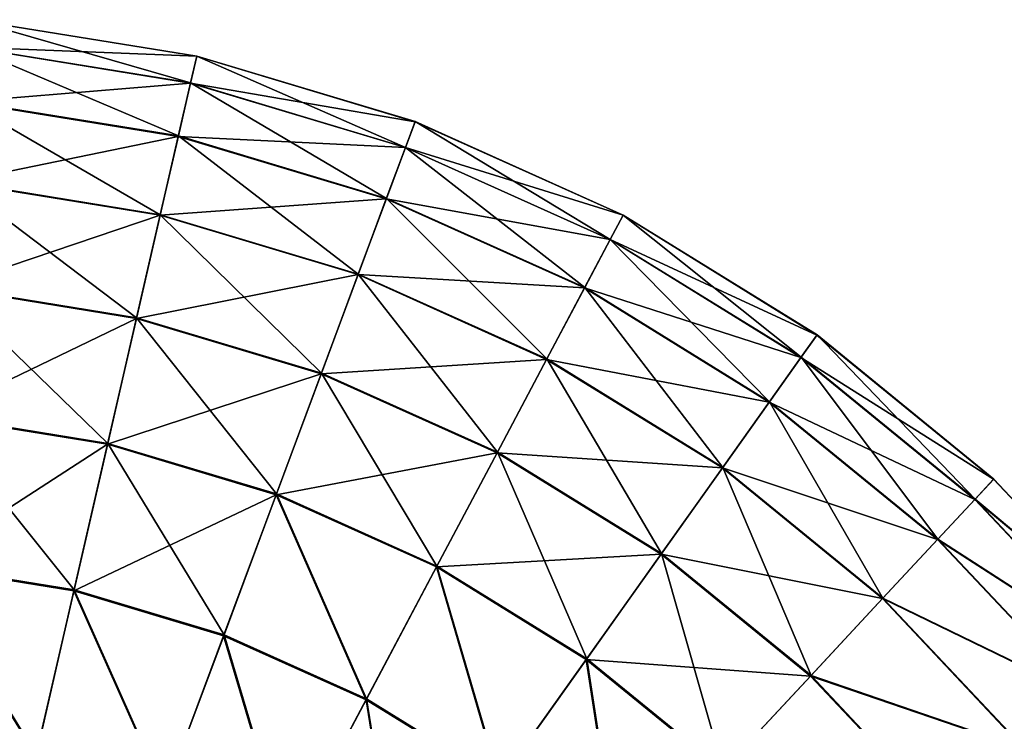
# Model space of a CAD drawing. Header units: millimetres. Extents: x 64 to 3333, y 103 to 3347.
# Tile 97 of 256: x 118 to 145, y 2044 to 2063. Entities that reach past the tile are written whole.
import ezdxf

# ---------------------------------------------------------------- set-up
doc = ezdxf.new("R2010")
doc.units = ezdxf.units.MM
doc.header["$LTSCALE"] = 25.4
doc.layers.get('0').update_dxf_attribs({"true_color": 0xff5454})

# ---------------------------------------------------------------- blocks, each defined once
blk = doc.blocks.new('SPIDER-6785-9743.STL')
at = {"color": 7, "true_color": 0xffffff}
mesh = blk.add_polyface(dxfattribs=at)
corners = [(116.554, 2062.856, 58.885), (122.566, 2061.123, 52.908), (116.482, 2062.107, 52.908), (122.734, 2061.856, 58.885)]
mesh.append_faces([[corners[k] for k in face] for face in [(0, 1, 2), (1, 0, 3)]], dxfattribs={"vtx0": -1, "color": 7})
mesh = blk.add_polyface(dxfattribs=at)
corners = [(116.482, 2062.1, 70.885), (122.734, 2061.854, 64.909), (116.553, 2062.854, 64.909), (122.564, 2061.116, 70.885)]
mesh.append_faces([[corners[k] for k in face] for face in [(0, 1, 2), (1, 0, 3)]], dxfattribs={"vtx0": -1, "color": 7})
mesh = blk.add_polyface(dxfattribs=at)
corners = [(116.553, 2062.854, 64.909), (122.734, 2061.856, 58.885), (116.554, 2062.856, 58.885), (122.734, 2061.854, 64.909)]
mesh.append_faces([[corners[k] for k in face] for face in [(0, 1, 2), (1, 0, 3)]], dxfattribs={"vtx0": -1, "color": 7})
mesh = blk.add_polyface(dxfattribs=at)
corners = [(116.339, 2060.605, 76.72), (122.564, 2061.116, 70.885), (116.482, 2062.1, 70.885), (122.228, 2059.653, 76.72)]
mesh.append_faces([[corners[k] for k in face] for face in [(0, 1, 2), (1, 0, 3)]], dxfattribs={"vtx0": -1, "color": 7})
mesh = blk.add_polyface(dxfattribs=at)
corners = [(116.482, 2062.107, 52.908), (122.231, 2059.665, 47.072), (116.34, 2060.618, 47.072), (122.566, 2061.123, 52.908)]
mesh.append_faces([[corners[k] for k in face] for face in [(0, 1, 2), (1, 0, 3)]], dxfattribs={"vtx0": -1, "color": 7})
mesh = blk.add_polyface(dxfattribs=at)
corners = [(122.564, 2061.116, 70.885), (128.731, 2060.056, 64.909), (122.734, 2061.854, 64.909), (128.466, 2059.346, 70.885)]
mesh.append_faces([[corners[k] for k in face] for face in [(0, 1, 2), (1, 0, 3)]], dxfattribs={"vtx0": -1, "color": 7})
mesh = blk.add_polyface(dxfattribs=at)
corners = [(122.734, 2061.856, 58.885), (128.469, 2059.353, 52.908), (122.566, 2061.123, 52.908), (128.732, 2060.059, 58.885)]
mesh.append_faces([[corners[k] for k in face] for face in [(0, 1, 2), (1, 0, 3)]], dxfattribs={"vtx0": -1, "color": 7})
mesh = blk.add_polyface(dxfattribs=at)
corners = [(122.734, 2061.854, 64.909), (128.732, 2060.059, 58.885), (122.734, 2061.856, 58.885), (128.731, 2060.056, 64.909)]
mesh.append_faces([[corners[k] for k in face] for face in [(0, 1, 2), (1, 0, 3)]], dxfattribs={"vtx0": -1, "color": 7})
mesh = blk.add_polyface(dxfattribs=at)
corners = [(122.228, 2059.653, 76.72), (128.466, 2059.346, 70.885), (122.564, 2061.116, 70.885), (127.942, 2057.94, 76.72)]
mesh.append_faces([[corners[k] for k in face] for face in [(0, 1, 2), (1, 0, 3)]], dxfattribs={"vtx0": -1, "color": 7})
mesh = blk.add_polyface(dxfattribs=at)
corners = [(122.566, 2061.123, 52.908), (127.946, 2057.951, 47.072), (122.231, 2059.665, 47.072), (128.469, 2059.353, 52.908)]
mesh.append_faces([[corners[k] for k in face] for face in [(0, 1, 2), (1, 0, 3)]], dxfattribs={"vtx0": -1, "color": 7})
mesh = blk.add_polyface(dxfattribs=at)
corners = [(116.129, 2058.395, 82.32), (122.228, 2059.653, 76.72), (116.339, 2060.605, 76.72), (121.731, 2057.489, 82.32)]
mesh.append_faces([[corners[k] for k in face] for face in [(0, 1, 2), (1, 0, 3)]], dxfattribs={"vtx0": -1, "color": 7})
mesh = blk.add_polyface(dxfattribs=at)
corners = [(116.34, 2060.618, 47.072), (121.735, 2057.505, 41.47), (116.13, 2058.412, 41.47), (122.231, 2059.665, 47.072)]
mesh.append_faces([[corners[k] for k in face] for face in [(0, 1, 2), (1, 0, 3)]], dxfattribs={"vtx0": -1, "color": 7})
mesh = blk.add_polyface(dxfattribs=at)
corners = [(128.466, 2059.346, 70.885), (134.442, 2057.491, 64.909), (128.731, 2060.056, 64.909), (134.087, 2056.822, 70.885)]
mesh.append_faces([[corners[k] for k in face] for face in [(0, 1, 2), (1, 0, 3)]], dxfattribs={"vtx0": -1, "color": 7})
mesh = blk.add_polyface(dxfattribs=at)
corners = [(128.732, 2060.059, 58.885), (134.09, 2056.828, 52.908), (128.469, 2059.353, 52.908), (134.443, 2057.493, 58.885)]
mesh.append_faces([[corners[k] for k in face] for face in [(0, 1, 2), (1, 0, 3)]], dxfattribs={"vtx0": -1, "color": 7})
mesh = blk.add_polyface(dxfattribs=at)
corners = [(128.731, 2060.056, 64.909), (134.443, 2057.493, 58.885), (128.732, 2060.059, 58.885), (134.442, 2057.491, 64.909)]
mesh.append_faces([[corners[k] for k in face] for face in [(0, 1, 2), (1, 0, 3)]], dxfattribs={"vtx0": -1, "color": 7})
mesh = blk.add_polyface(dxfattribs=at)
corners = [(121.731, 2057.489, 82.32), (127.942, 2057.94, 76.72), (122.228, 2059.653, 76.72), (127.166, 2055.859, 82.32)]
mesh.append_faces([[corners[k] for k in face] for face in [(0, 1, 2), (1, 0, 3)]], dxfattribs={"vtx0": -1, "color": 7})
mesh = blk.add_polyface(dxfattribs=at)
corners = [(122.231, 2059.665, 47.072), (127.172, 2055.875, 41.47), (121.735, 2057.505, 41.47), (127.946, 2057.951, 47.072)]
mesh.append_faces([[corners[k] for k in face] for face in [(0, 1, 2), (1, 0, 3)]], dxfattribs={"vtx0": -1, "color": 7})
mesh = blk.add_polyface(dxfattribs=at)
corners = [(127.942, 2057.94, 76.72), (134.087, 2056.822, 70.885), (128.466, 2059.346, 70.885), (133.383, 2055.495, 76.72)]
mesh.append_faces([[corners[k] for k in face] for face in [(0, 1, 2), (1, 0, 3)]], dxfattribs={"vtx0": -1, "color": 7})
mesh = blk.add_polyface(dxfattribs=at)
corners = [(128.469, 2059.353, 52.908), (133.389, 2055.506, 47.072), (127.946, 2057.951, 47.072), (134.09, 2056.828, 52.908)]
mesh.append_faces([[corners[k] for k in face] for face in [(0, 1, 2), (1, 0, 3)]], dxfattribs={"vtx0": -1, "color": 7})
mesh = blk.add_polyface(dxfattribs=at)
corners = [(115.853, 2055.503, 87.597), (121.731, 2057.489, 82.32), (116.129, 2058.395, 82.32), (121.08, 2054.657, 87.597)]
mesh.append_faces([[corners[k] for k in face] for face in [(0, 1, 2), (1, 0, 3)]], dxfattribs={"vtx0": -1, "color": 7})
mesh = blk.add_polyface(dxfattribs=at)
corners = [(116.13, 2058.412, 41.47), (121.085, 2054.678, 36.191), (115.855, 2055.524, 36.191), (121.735, 2057.505, 41.47)]
mesh.append_faces([[corners[k] for k in face] for face in [(0, 1, 2), (1, 0, 3)]], dxfattribs={"vtx0": -1, "color": 7})
mesh = blk.add_polyface(dxfattribs=at)
corners = [(127.166, 2055.859, 82.32), (133.383, 2055.495, 76.72), (127.942, 2057.94, 76.72), (132.343, 2053.534, 82.32)]
mesh.append_faces([[corners[k] for k in face] for face in [(0, 1, 2), (1, 0, 3)]], dxfattribs={"vtx0": -1, "color": 7})
mesh = blk.add_polyface(dxfattribs=at)
corners = [(127.946, 2057.951, 47.072), (132.351, 2053.549, 41.47), (127.172, 2055.875, 41.47), (133.389, 2055.506, 47.072)]
mesh.append_faces([[corners[k] for k in face] for face in [(0, 1, 2), (1, 0, 3)]], dxfattribs={"vtx0": -1, "color": 7})
mesh = blk.add_polyface(dxfattribs=at)
corners = [(121.08, 2054.657, 87.597), (127.166, 2055.859, 82.32), (121.731, 2057.489, 82.32), (126.152, 2053.137, 87.597)]
mesh.append_faces([[corners[k] for k in face] for face in [(0, 1, 2), (1, 0, 3)]], dxfattribs={"vtx0": -1, "color": 7})
mesh = blk.add_polyface(dxfattribs=at)
corners = [(121.735, 2057.505, 41.47), (126.159, 2053.157, 36.191), (121.085, 2054.678, 36.191), (127.172, 2055.875, 41.47)]
mesh.append_faces([[corners[k] for k in face] for face in [(0, 1, 2), (1, 0, 3)]], dxfattribs={"vtx0": -1, "color": 7})
mesh = blk.add_polyface(dxfattribs=at)
corners = [(134.087, 2056.822, 70.885), (139.769, 2054.202, 64.909), (134.442, 2057.491, 64.909), (139.329, 2053.585, 70.885)]
mesh.append_faces([[corners[k] for k in face] for face in [(0, 1, 2), (1, 0, 3)]], dxfattribs={"vtx0": -1, "color": 7})
mesh = blk.add_polyface(dxfattribs=at)
corners = [(134.443, 2057.493, 58.885), (139.334, 2053.591, 52.908), (134.09, 2056.828, 52.908), (139.77, 2054.204, 58.885)]
mesh.append_faces([[corners[k] for k in face] for face in [(0, 1, 2), (1, 0, 3)]], dxfattribs={"vtx0": -1, "color": 7})
mesh = blk.add_polyface(dxfattribs=at)
corners = [(134.442, 2057.491, 64.909), (139.77, 2054.204, 58.885), (134.443, 2057.493, 58.885), (139.769, 2054.202, 64.909)]
mesh.append_faces([[corners[k] for k in face] for face in [(0, 1, 2), (1, 0, 3)]], dxfattribs={"vtx0": -1, "color": 7})
mesh = blk.add_polyface(dxfattribs=at)
corners = [(133.383, 2055.495, 76.72), (139.329, 2053.585, 70.885), (134.087, 2056.822, 70.885), (138.459, 2052.362, 76.72)]
mesh.append_faces([[corners[k] for k in face] for face in [(0, 1, 2), (1, 0, 3)]], dxfattribs={"vtx0": -1, "color": 7})
mesh = blk.add_polyface(dxfattribs=at)
corners = [(134.09, 2056.828, 52.908), (138.466, 2052.372, 47.072), (133.389, 2055.506, 47.072), (139.334, 2053.591, 52.908)]
mesh.append_faces([[corners[k] for k in face] for face in [(0, 1, 2), (1, 0, 3)]], dxfattribs={"vtx0": -1, "color": 7})
mesh = blk.add_polyface(dxfattribs=at)
corners = [(126.152, 2053.137, 87.597), (132.343, 2053.534, 82.32), (127.166, 2055.859, 82.32), (130.982, 2050.967, 87.597)]
mesh.append_faces([[corners[k] for k in face] for face in [(0, 1, 2), (1, 0, 3)]], dxfattribs={"vtx0": -1, "color": 7})
mesh = blk.add_polyface(dxfattribs=at)
corners = [(127.172, 2055.875, 41.47), (130.992, 2050.986, 36.191), (126.159, 2053.157, 36.191), (132.351, 2053.549, 41.47)]
mesh.append_faces([[corners[k] for k in face] for face in [(0, 1, 2), (1, 0, 3)]], dxfattribs={"vtx0": -1, "color": 7})
mesh = blk.add_polyface(dxfattribs=at)
corners = [(115.518, 2051.975, 92.469), (121.08, 2054.657, 87.597), (115.853, 2055.503, 87.597), (120.287, 2051.203, 92.469)]
mesh.append_faces([[corners[k] for k in face] for face in [(0, 1, 2), (1, 0, 3)]], dxfattribs={"vtx0": -1, "color": 7})
mesh = blk.add_polyface(dxfattribs=at)
corners = [(115.855, 2055.524, 36.191), (120.292, 2051.228, 31.316), (115.52, 2052, 31.316), (121.085, 2054.678, 36.191)]
mesh.append_faces([[corners[k] for k in face] for face in [(0, 1, 2), (1, 0, 3)]], dxfattribs={"vtx0": -1, "color": 7})
mesh = blk.add_polyface(dxfattribs=at)
corners = [(132.343, 2053.534, 82.32), (138.459, 2052.362, 76.72), (133.383, 2055.495, 76.72), (137.172, 2050.553, 82.32)]
mesh.append_faces([[corners[k] for k in face] for face in [(0, 1, 2), (1, 0, 3)]], dxfattribs={"vtx0": -1, "color": 7})
mesh = blk.add_polyface(dxfattribs=at)
corners = [(133.389, 2055.506, 47.072), (137.181, 2050.567, 41.47), (132.351, 2053.549, 41.47), (138.466, 2052.372, 47.072)]
mesh.append_faces([[corners[k] for k in face] for face in [(0, 1, 2), (1, 0, 3)]], dxfattribs={"vtx0": -1, "color": 7})
mesh = blk.add_polyface(dxfattribs=at)
corners = [(120.287, 2051.203, 92.469), (126.152, 2053.137, 87.597), (121.08, 2054.657, 87.597), (124.914, 2049.816, 92.469)]
mesh.append_faces([[corners[k] for k in face] for face in [(0, 1, 2), (1, 0, 3)]], dxfattribs={"vtx0": -1, "color": 7})
mesh = blk.add_polyface(dxfattribs=at)
corners = [(121.085, 2054.678, 36.191), (124.923, 2049.84, 31.316), (120.292, 2051.228, 31.316), (126.159, 2053.157, 36.191)]
mesh.append_faces([[corners[k] for k in face] for face in [(0, 1, 2), (1, 0, 3)]], dxfattribs={"vtx0": -1, "color": 7})
mesh = blk.add_polyface(dxfattribs=at)
corners = [(139.329, 2053.585, 70.885), (144.621, 2050.246, 64.909), (139.769, 2054.202, 64.909), (144.105, 2049.691, 70.885)]
mesh.append_faces([[corners[k] for k in face] for face in [(0, 1, 2), (1, 0, 3)]], dxfattribs={"vtx0": -1, "color": 7})
mesh = blk.add_polyface(dxfattribs=at)
corners = [(139.77, 2054.204, 58.885), (144.11, 2049.697, 52.908), (139.334, 2053.591, 52.908), (144.623, 2050.248, 58.885)]
mesh.append_faces([[corners[k] for k in face] for face in [(0, 1, 2), (1, 0, 3)]], dxfattribs={"vtx0": -1, "color": 7})
mesh = blk.add_polyface(dxfattribs=at)
corners = [(139.769, 2054.202, 64.909), (144.623, 2050.248, 58.885), (139.77, 2054.204, 58.885), (144.621, 2050.246, 64.909)]
mesh.append_faces([[corners[k] for k in face] for face in [(0, 1, 2), (1, 0, 3)]], dxfattribs={"vtx0": -1, "color": 7})
mesh = blk.add_polyface(dxfattribs=at)
corners = [(130.982, 2050.967, 87.597), (137.172, 2050.553, 82.32), (132.343, 2053.534, 82.32), (135.487, 2048.186, 87.597)]
mesh.append_faces([[corners[k] for k in face] for face in [(0, 1, 2), (1, 0, 3)]], dxfattribs={"vtx0": -1, "color": 7})
mesh = blk.add_polyface(dxfattribs=at)
corners = [(132.351, 2053.549, 41.47), (135.5, 2048.203, 36.191), (130.992, 2050.986, 36.191), (137.181, 2050.567, 41.47)]
mesh.append_faces([[corners[k] for k in face] for face in [(0, 1, 2), (1, 0, 3)]], dxfattribs={"vtx0": -1, "color": 7})
mesh = blk.add_polyface(dxfattribs=at)
corners = [(138.459, 2052.362, 76.72), (144.105, 2049.691, 70.885), (139.329, 2053.585, 70.885), (143.083, 2048.593, 76.72)]
mesh.append_faces([[corners[k] for k in face] for face in [(0, 1, 2), (1, 0, 3)]], dxfattribs={"vtx0": -1, "color": 7})
mesh = blk.add_polyface(dxfattribs=at)
corners = [(139.334, 2053.591, 52.908), (143.091, 2048.602, 47.072), (138.466, 2052.372, 47.072), (144.11, 2049.697, 52.908)]
mesh.append_faces([[corners[k] for k in face] for face in [(0, 1, 2), (1, 0, 3)]], dxfattribs={"vtx0": -1, "color": 7})
mesh = blk.add_polyface(dxfattribs=at)
corners = [(124.914, 2049.816, 92.469), (130.982, 2050.967, 87.597), (126.152, 2053.137, 87.597), (129.321, 2047.836, 92.469)]
mesh.append_faces([[corners[k] for k in face] for face in [(0, 1, 2), (1, 0, 3)]], dxfattribs={"vtx0": -1, "color": 7})
mesh = blk.add_polyface(dxfattribs=at)
corners = [(126.159, 2053.157, 36.191), (129.333, 2047.859, 31.316), (124.923, 2049.84, 31.316), (130.992, 2050.986, 36.191)]
mesh.append_faces([[corners[k] for k in face] for face in [(0, 1, 2), (1, 0, 3)]], dxfattribs={"vtx0": -1, "color": 7})
mesh = blk.add_polyface(dxfattribs=at)
corners = [(137.172, 2050.553, 82.32), (143.083, 2048.593, 76.72), (138.459, 2052.362, 76.72), (141.57, 2046.967, 82.32)]
mesh.append_faces([[corners[k] for k in face] for face in [(0, 1, 2), (1, 0, 3)]], dxfattribs={"vtx0": -1, "color": 7})
mesh = blk.add_polyface(dxfattribs=at)
corners = [(138.466, 2052.372, 47.072), (141.582, 2046.979, 41.47), (137.181, 2050.567, 41.47), (143.091, 2048.602, 47.072)]
mesh.append_faces([[corners[k] for k in face] for face in [(0, 1, 2), (1, 0, 3)]], dxfattribs={"vtx0": -1, "color": 7})
mesh = blk.add_polyface(dxfattribs=at)
corners = [(115.126, 2047.867, 96.858), (120.287, 2051.203, 92.469), (115.518, 2051.975, 92.469), (119.363, 2047.182, 96.858)]
mesh.append_faces([[corners[k] for k in face] for face in [(0, 1, 2), (1, 0, 3)]], dxfattribs={"vtx0": -1, "color": 7})
mesh = blk.add_polyface(dxfattribs=at)
corners = [(115.52, 2052, 31.316), (119.369, 2047.21, 26.924), (115.129, 2047.896, 26.924), (120.292, 2051.228, 31.316)]
mesh.append_faces([[corners[k] for k in face] for face in [(0, 1, 2), (1, 0, 3)]], dxfattribs={"vtx0": -1, "color": 7})
mesh = blk.add_polyface(dxfattribs=at)
corners = [(119.363, 2047.182, 96.858), (124.914, 2049.816, 92.469), (120.287, 2051.203, 92.469), (123.473, 2045.949, 96.858)]
mesh.append_faces([[corners[k] for k in face] for face in [(0, 1, 2), (1, 0, 3)]], dxfattribs={"vtx0": -1, "color": 7})
mesh = blk.add_polyface(dxfattribs=at)
corners = [(120.292, 2051.228, 31.316), (123.484, 2045.977, 26.924), (119.369, 2047.21, 26.924), (124.923, 2049.84, 31.316)]
mesh.append_faces([[corners[k] for k in face] for face in [(0, 1, 2), (1, 0, 3)]], dxfattribs={"vtx0": -1, "color": 7})
mesh = blk.add_polyface(dxfattribs=at)
corners = [(129.321, 2047.836, 92.469), (135.487, 2048.186, 87.597), (130.982, 2050.967, 87.597), (133.432, 2045.299, 92.469)]
mesh.append_faces([[corners[k] for k in face] for face in [(0, 1, 2), (1, 0, 3)]], dxfattribs={"vtx0": -1, "color": 7})
mesh = blk.add_polyface(dxfattribs=at)
corners = [(130.992, 2050.986, 36.191), (133.447, 2045.319, 31.316), (129.333, 2047.859, 31.316), (135.5, 2048.203, 36.191)]
mesh.append_faces([[corners[k] for k in face] for face in [(0, 1, 2), (1, 0, 3)]], dxfattribs={"vtx0": -1, "color": 7})
mesh = blk.add_polyface(dxfattribs=at)
corners = [(135.487, 2048.186, 87.597), (141.57, 2046.967, 82.32), (137.172, 2050.553, 82.32), (139.591, 2044.84, 87.597)]
mesh.append_faces([[corners[k] for k in face] for face in [(0, 1, 2), (1, 0, 3)]], dxfattribs={"vtx0": -1, "color": 7})
mesh = blk.add_polyface(dxfattribs=at)
corners = [(137.181, 2050.567, 41.47), (139.605, 2044.856, 36.191), (135.5, 2048.203, 36.191), (141.582, 2046.979, 41.47)]
mesh.append_faces([[corners[k] for k in face] for face in [(0, 1, 2), (1, 0, 3)]], dxfattribs={"vtx0": -1, "color": 7})
mesh = blk.add_polyface(dxfattribs=at)
corners = [(148.916, 2045.691, 64.909), (144.105, 2049.691, 70.885), (148.332, 2045.208, 70.885), (144.621, 2050.246, 64.909)]
mesh.append_faces([[corners[k] for k in face] for face in [(0, 1, 2), (1, 0, 3)]], dxfattribs={"vtx0": -1, "color": 7})
mesh = blk.add_polyface(dxfattribs=at)
corners = [(144.11, 2049.697, 52.908), (148.918, 2045.692, 58.885), (148.337, 2045.213, 52.908), (144.623, 2050.248, 58.885)]
mesh.append_faces([[corners[k] for k in face] for face in [(0, 1, 2), (1, 0, 3)]], dxfattribs={"vtx0": -1, "color": 7})
mesh = blk.add_polyface(dxfattribs=at)
corners = [(148.918, 2045.692, 58.885), (144.621, 2050.246, 64.909), (148.916, 2045.691, 64.909), (144.623, 2050.248, 58.885)]
mesh.append_faces([[corners[k] for k in face] for face in [(0, 1, 2), (1, 0, 3)]], dxfattribs={"vtx0": -1, "color": 7})
mesh = blk.add_polyface(dxfattribs=at)
corners = [(127.388, 2044.191, 96.858), (124.914, 2049.816, 92.469), (123.473, 2045.949, 96.858), (129.321, 2047.836, 92.469)]
mesh.append_faces([[corners[k] for k in face] for face in [(0, 1, 2), (1, 0, 3)]], dxfattribs={"vtx0": -1, "color": 7})
mesh = blk.add_polyface(dxfattribs=at)
corners = [(124.923, 2049.84, 31.316), (127.402, 2044.217, 26.924), (123.484, 2045.977, 26.924), (129.333, 2047.859, 31.316)]
mesh.append_faces([[corners[k] for k in face] for face in [(0, 1, 2), (1, 0, 3)]], dxfattribs={"vtx0": -1, "color": 7})
mesh = blk.add_polyface(dxfattribs=at)
corners = [(148.332, 2045.208, 70.885), (143.083, 2048.593, 76.72), (147.174, 2044.252, 76.72), (144.105, 2049.691, 70.885)]
mesh.append_faces([[corners[k] for k in face] for face in [(0, 1, 2), (1, 0, 3)]], dxfattribs={"vtx0": -1, "color": 7})
mesh = blk.add_polyface(dxfattribs=at)
corners = [(143.091, 2048.602, 47.072), (148.337, 2045.213, 52.908), (147.184, 2044.26, 47.072), (144.11, 2049.697, 52.908)]
mesh.append_faces([[corners[k] for k in face] for face in [(0, 1, 2), (1, 0, 3)]], dxfattribs={"vtx0": -1, "color": 7})
mesh = blk.add_polyface(dxfattribs=at)
corners = [(147.174, 2044.252, 76.72), (141.57, 2046.967, 82.32), (145.463, 2042.838, 82.32), (143.083, 2048.593, 76.72)]
mesh.append_faces([[corners[k] for k in face] for face in [(0, 1, 2), (1, 0, 3)]], dxfattribs={"vtx0": -1, "color": 7})
mesh = blk.add_polyface(dxfattribs=at)
corners = [(141.582, 2046.979, 41.47), (147.184, 2044.26, 47.072), (145.476, 2042.849, 41.47), (143.091, 2048.602, 47.072)]
mesh.append_faces([[corners[k] for k in face] for face in [(0, 1, 2), (1, 0, 3)]], dxfattribs={"vtx0": -1, "color": 7})
mesh = blk.add_polyface(dxfattribs=at)
corners = [(133.432, 2045.299, 92.469), (139.591, 2044.84, 87.597), (135.487, 2048.186, 87.597), (137.177, 2042.246, 92.469)]
mesh.append_faces([[corners[k] for k in face] for face in [(0, 1, 2), (1, 0, 3)]], dxfattribs={"vtx0": -1, "color": 7})
mesh = blk.add_polyface(dxfattribs=at)
corners = [(135.5, 2048.203, 36.191), (137.194, 2042.265, 31.316), (133.447, 2045.319, 31.316), (139.605, 2044.856, 36.191)]
mesh.append_faces([[corners[k] for k in face] for face in [(0, 1, 2), (1, 0, 3)]], dxfattribs={"vtx0": -1, "color": 7})
mesh = blk.add_polyface(dxfattribs=at)
corners = [(118.323, 2042.655, 100.694), (115.126, 2047.867, 96.858), (114.686, 2043.244, 100.694), (119.363, 2047.182, 96.858)]
mesh.append_faces([[corners[k] for k in face] for face in [(0, 1, 2), (1, 0, 3)]], dxfattribs={"vtx0": -1, "color": 7})
mesh = blk.add_polyface(dxfattribs=at)
corners = [(115.129, 2047.896, 26.924), (118.33, 2042.687, 23.083), (114.689, 2043.276, 23.083), (119.369, 2047.21, 26.924)]
mesh.append_faces([[corners[k] for k in face] for face in [(0, 1, 2), (1, 0, 3)]], dxfattribs={"vtx0": -1, "color": 7})
mesh = blk.add_polyface(dxfattribs=at)
corners = [(131.04, 2041.937, 96.858), (129.321, 2047.836, 92.469), (127.388, 2044.191, 96.858), (133.432, 2045.299, 92.469)]
mesh.append_faces([[corners[k] for k in face] for face in [(0, 1, 2), (1, 0, 3)]], dxfattribs={"vtx0": -1, "color": 7})
mesh = blk.add_polyface(dxfattribs=at)
corners = [(129.333, 2047.859, 31.316), (131.056, 2041.96, 26.924), (127.402, 2044.217, 26.924), (133.447, 2045.319, 31.316)]
mesh.append_faces([[corners[k] for k in face] for face in [(0, 1, 2), (1, 0, 3)]], dxfattribs={"vtx0": -1, "color": 7})
mesh = blk.add_polyface(dxfattribs=at)
corners = [(121.852, 2041.597, 100.694), (119.363, 2047.182, 96.858), (118.323, 2042.655, 100.694), (123.473, 2045.949, 96.858)]
mesh.append_faces([[corners[k] for k in face] for face in [(0, 1, 2), (1, 0, 3)]], dxfattribs={"vtx0": -1, "color": 7})
mesh = blk.add_polyface(dxfattribs=at)
corners = [(119.369, 2047.21, 26.924), (121.863, 2041.628, 23.083), (118.33, 2042.687, 23.083), (123.484, 2045.977, 26.924)]
mesh.append_faces([[corners[k] for k in face] for face in [(0, 1, 2), (1, 0, 3)]], dxfattribs={"vtx0": -1, "color": 7})
mesh = blk.add_polyface(dxfattribs=at)
corners = [(139.605, 2044.856, 36.191), (145.476, 2042.849, 41.47), (143.239, 2041.001, 36.191), (141.582, 2046.979, 41.47)]
mesh.append_faces([[corners[k] for k in face] for face in [(0, 1, 2), (1, 0, 3)]], dxfattribs={"vtx0": -1, "color": 7})
mesh = blk.add_polyface(dxfattribs=at)
corners = [(145.463, 2042.838, 82.32), (139.591, 2044.84, 87.597), (143.223, 2040.988, 87.597), (141.57, 2046.967, 82.32)]
mesh.append_faces([[corners[k] for k in face] for face in [(0, 1, 2), (1, 0, 3)]], dxfattribs={"vtx0": -1, "color": 7})
mesh = blk.add_polyface(dxfattribs=at)
corners = [(125.212, 2040.088, 100.694), (123.473, 2045.949, 96.858), (121.852, 2041.597, 100.694), (127.388, 2044.191, 96.858)]
mesh.append_faces([[corners[k] for k in face] for face in [(0, 1, 2), (1, 0, 3)]], dxfattribs={"vtx0": -1, "color": 7})
mesh = blk.add_polyface(dxfattribs=at)
corners = [(123.484, 2045.977, 26.924), (125.227, 2040.116, 23.083), (121.863, 2041.628, 23.083), (127.402, 2044.217, 26.924)]
mesh.append_faces([[corners[k] for k in face] for face in [(0, 1, 2), (1, 0, 3)]], dxfattribs={"vtx0": -1, "color": 7})
mesh = blk.add_polyface(dxfattribs=at)
corners = [(134.366, 2039.225, 96.858), (133.432, 2045.299, 92.469), (131.04, 2041.937, 96.858), (137.177, 2042.246, 92.469)]
mesh.append_faces([[corners[k] for k in face] for face in [(0, 1, 2), (1, 0, 3)]], dxfattribs={"vtx0": -1, "color": 7})
mesh = blk.add_polyface(dxfattribs=at)
corners = [(133.447, 2045.319, 31.316), (134.386, 2039.246, 26.924), (131.056, 2041.96, 26.924), (137.194, 2042.265, 31.316)]
mesh.append_faces([[corners[k] for k in face] for face in [(0, 1, 2), (1, 0, 3)]], dxfattribs={"vtx0": -1, "color": 7})
mesh = blk.add_polyface(dxfattribs=at)
corners = [(143.223, 2040.988, 87.597), (137.177, 2042.246, 92.469), (140.491, 2038.73, 92.469), (139.591, 2044.84, 87.597)]
mesh.append_faces([[corners[k] for k in face] for face in [(0, 1, 2), (1, 0, 3)]], dxfattribs={"vtx0": -1, "color": 7})
mesh = blk.add_polyface(dxfattribs=at)
corners = [(137.194, 2042.265, 31.316), (143.239, 2041.001, 36.191), (140.51, 2038.747, 31.316), (139.605, 2044.856, 36.191)]
mesh.append_faces([[corners[k] for k in face] for face in [(0, 1, 2), (1, 0, 3)]], dxfattribs={"vtx0": -1, "color": 7})
mesh = blk.add_polyface(dxfattribs=at)
corners = [(128.347, 2038.153, 100.694), (127.388, 2044.191, 96.858), (125.212, 2040.088, 100.694), (131.04, 2041.937, 96.858)]
mesh.append_faces([[corners[k] for k in face] for face in [(0, 1, 2), (1, 0, 3)]], dxfattribs={"vtx0": -1, "color": 7})
mesh = blk.add_polyface(dxfattribs=at)
corners = [(127.402, 2044.217, 26.924), (128.365, 2038.179, 23.083), (125.227, 2040.116, 23.083), (131.056, 2041.96, 26.924)]
mesh.append_faces([[corners[k] for k in face] for face in [(0, 1, 2), (1, 0, 3)]], dxfattribs={"vtx0": -1, "color": 7})

msp = doc.modelspace()

# ---------------------------------------------------------------- block references
at = {"color": 250, "true_color": 0x262626}
msp.add_blockref('SPIDER-6785-9743.STL', (0, 0), dxfattribs=at)

doc.saveas('drawing.dxf')
